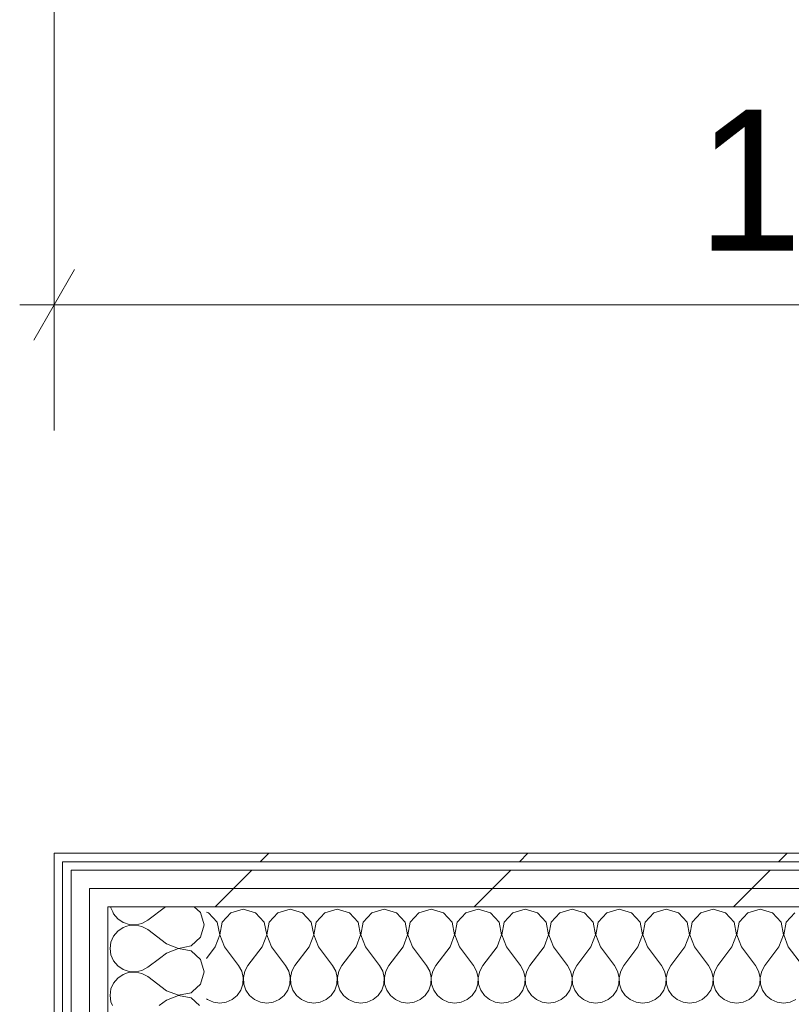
# Model space of a CAD drawing. Header units: millimetres. Extents: x -30280 to 19093, y -17460 to 4378.
# Tile 30 of 188: x -28075 to -27528, y 1594 to 2292. Entities that reach past the tile are written whole.
import ezdxf

# ---------------------------------------------------------------- set-up
doc = ezdxf.new("R2010")
doc.units = ezdxf.units.MM
doc.header["$MEASUREMENT"] = 0
doc.linetypes.add('Wipeout_Contour', pattern=[1000, 0, -1000])
doc.layers.add('Nuevo_06_COT_Generals', color=7, linetype='Continuous')
doc.layers.add('Nuevo_08_E_Envans secs', color=7, linetype='Continuous')
doc.layers.add('Nuevo_06_COT_Generals_Pluma_Nº__1', color=7, linetype='Continuous', lineweight=5)
doc.layers.add('Nuevo_08_E_Envans secs_Pluma_Nº__1', color=7, linetype='Continuous', lineweight=5)
for name, color, linetype, lineweight, true_color in [('Nuevo_08_E_Envans secs_Pluma_Nº__102', 7, 'Continuous', 5, 0xcccccc), ('Nuevo_08_E_Envans secs_Pluma_Nº__171', 171, 'Continuous', 13, 0xaaaaff), ('Nuevo_08_E_Envans secs_Pluma_Nº__177', 7, 'Continuous', 15, 0xf7e046)]:
    doc.layers.add(name, color=color, linetype=linetype, lineweight=lineweight, true_color=true_color)
doc.styles.add('Estilo_Generado_1', font='txt')
doc.dimstyles.new('Estilo_Generado__1', dxfattribs={"dimtxt": 100, "dimasz": 38, "dimexe": 0.18, "dimexo": 300, "dimgap": 0, "dimtad": 1, "dimtih": 1, "dimtoh": 1, "dimlfac": 0.001, "dimzin": 0, "dimdsep": 46, "dimtxsty": 'Estilo_Generado_1', "dimblk": 'ARROWHEAD_2', "dimblk1": 'ARROWHEAD_2', "dimblk2": 'ARROWHEAD_2', "dimcen": 0.09, "dimclrd": 7, "dimclre": 7, "dimclrt": 7, "dimadec": 0, "dimazin": 0, "dimtfac": 1, "dimtdec": 4, "dimtmove": 0, "dimatfit": 3, "dimfxl": 0, "dimtolj": 1, "dimtzin": 0, "dimarcsym": 0})
pattern_1 = [(45, (0, 0), (-183.8478, 183.8478), [195, -65]), (45, (7e-14, 183.85), (-183.8478, 183.8478), [195, -65])]

# ---------------------------------------------------------------- blocks, each defined once
blk = doc.blocks.new('*X427')
at = {"layer": 'Nuevo_08_E_Envans secs_Pluma_Nº__102', "color": 254, "linetype": 'Continuous', "lineweight": 5, "true_color": 0xcccccc}
for p, q in [((-28010.65, 1662.85), (-28010.55, 1662.11)), ((-27971.82, 1662.85), (-27984.51, 1653.33)), ((-27947, 1658.76), (-27951.48, 1662.85)), ((-28010.55, 1662.11), (-28009.32, 1659.32)), ((-27944.51, 1650), (-27947, 1658.76)), ((-28001.65, 1651.65), (-27997.61, 1650.29)), ((-27997.61, 1649.71), (-27999.18, 1649.18)), ((-27997.61, 1650.29), (-27993.02, 1650.07)), ((-27993.02, 1649.93), (-27997.61, 1649.71)), ((-27993.02, 1650.07), (-27988.54, 1651.11)), ((-27988.54, 1648.89), (-27993.02, 1649.93)), ((-27988.54, 1651.11), (-27984.51, 1653.33)), ((-27984.51, 1646.67), (-27988.54, 1648.89)), ((-27947, 1641.24), (-27944.51, 1650)), ((-27971.18, 1636.67), (-27984.51, 1646.67)), ((-27971.18, 1636.67), (-27962.68, 1633.4)), ((-27962.68, 1633.4), (-27953.73, 1635.09)), ((-27953.73, 1635.09), (-27947, 1641.24)), ((-27971.18, 1630), (-27976.22, 1626.22)), ((-27962.68, 1633.27), (-27971.18, 1630)), ((-27953.73, 1631.57), (-27962.68, 1633.27)), ((-27947, 1625.43), (-27953.73, 1631.57)), ((-27944.51, 1616.67), (-27947, 1625.43)), ((-27947, 1607.9), (-27944.51, 1616.67)), ((-27952.7, 1602.7), (-27947, 1607.9))]:
    blk.add_line(p, q, dxfattribs=at)
blk = doc.blocks.new('*X432')
at = {"layer": 'Nuevo_08_E_Envans secs_Pluma_Nº__102', "color": 254, "linetype": 'Continuous', "lineweight": 5, "true_color": 0xcccccc}
for p, q in [((-28009.32, 1659.32), (-28008.69, 1657.9)), ((-28008.69, 1657.9), (-28005.76, 1654.36)), ((-28005.76, 1654.36), (-28001.97, 1651.76)), ((-28001.97, 1651.76), (-28001.65, 1651.65)), ((-27999.18, 1649.18), (-28001.97, 1648.24)), ((-28008.69, 1642.1), (-28010.55, 1637.89)), ((-28005.76, 1645.64), (-28008.69, 1642.1)), ((-28001.97, 1648.24), (-28005.76, 1645.64)), ((-28010.55, 1637.89), (-28011.18, 1633.33)), ((-28011.18, 1633.33), (-28010.55, 1628.78)), ((-28010.55, 1628.78), (-28008.69, 1624.57)), ((-28008.69, 1624.57), (-28005.76, 1621.03)), ((-28005.76, 1621.03), (-28001.97, 1618.43)), ((-27976.22, 1626.22), (-27984.51, 1620)), ((-28001.97, 1614.91), (-28005.76, 1612.3)), ((-28001.97, 1618.43), (-27997.61, 1616.96)), ((-27997.61, 1616.38), (-28001.97, 1614.91)), ((-27997.61, 1616.96), (-27993.02, 1616.73)), ((-27993.02, 1616.6), (-27997.61, 1616.38)), ((-27993.02, 1616.73), (-27988.54, 1617.77)), ((-27988.54, 1615.56), (-27993.02, 1616.6)), ((-27988.54, 1617.77), (-27984.51, 1620)), ((-27984.51, 1613.33), (-27988.54, 1615.56)), ((-28008.69, 1608.76), (-28010.55, 1604.55)), ((-28005.76, 1612.3), (-28008.69, 1608.76)), ((-27971.18, 1603.33), (-27984.51, 1613.33)), ((-28010.55, 1604.55), (-28011.18, 1600)), ((-28011.18, 1600), (-28010.55, 1595.45)), ((-27971.18, 1603.33), (-27962.68, 1600.07)), ((-27962.68, 1599.93), (-27971.18, 1596.67)), ((-27962.68, 1600.07), (-27953.73, 1601.76)), ((-27953.73, 1598.24), (-27962.68, 1599.93)), ((-27953.73, 1601.76), (-27952.7, 1602.7)), ((-28010.55, 1595.45), (-28009.4, 1592.85)), ((-27971.18, 1596.67), (-27976.27, 1592.85)), ((-27947.83, 1592.85), (-27953.73, 1598.24))]:
    blk.add_line(p, q, dxfattribs=at)
blk = doc.blocks.new('Muro_117_1', base_point=(-27904.85, 1700.85))
at = {"layer": 'Nuevo_08_E_Envans secs', "color": 7, "lineweight": 20}
blk.add_blockref('*X432', (0, 0), dxfattribs=at)
at = {"color": 254, "linetype": 'Wipeout_Contour', "lineweight": 0, "ltscale": 84295.287227}
blk.add_wipeout([(-28044.85, 1700.85), (-28050.85, 1700.85), (-28044.85, 1694.85)], dxfattribs=at).dxf.layer = 'Nuevo_08_E_Envans secs'
at = {"color": 254, "linetype": 'Wipeout_Contour', "lineweight": 0, "ltscale": 84242.789512}
blk.add_wipeout([(-28025.85, 1688.85), (-28038.85, 1688.85), (-28025.85, 1675.85)], dxfattribs=at).dxf.layer = 'Nuevo_08_E_Envans secs'
at = {"layer": 'Nuevo_08_E_Envans secs_Pluma_Nº__171', "linetype": 'Continuous', "lineweight": 13, "true_color": 0xaaaaff}
h = blk.add_hatch(dxfattribs=at)
h.set_pattern_fill('Panellat_HPL_0001', color=161, style=0, pattern_type=2)
h.set_pattern_definition(pattern_1)
h.paths.add_polyline_path([(-28044.85, 1700.85), (-28050.85, 1700.85), (-28044.85, 1694.85)])
at = {"layer": 'Nuevo_08_E_Envans secs_Pluma_Nº__177', "linetype": 'Continuous', "lineweight": 15, "true_color": 0xf7e046}
h = blk.add_hatch(dxfattribs=at)
h.set_pattern_fill('Panellat_HPL_0001', color=53, style=0, pattern_type=2)
h.set_pattern_definition(pattern_1)
h.paths.add_polyline_path([(-28025.85, 1688.85), (-28038.85, 1688.85), (-28025.85, 1675.85)])
at = {"color": 254, "linetype": 'Wipeout_Contour', "lineweight": 0, "ltscale": 112344.405734}
blk.add_wipeout([(-28050.85, 1694.85), (-28050.85, -1193.98), (-28044.85, -1191.3), (-28044.85, 1694.85)], dxfattribs=at).dxf.layer = 'Nuevo_08_E_Envans secs'
at = {"color": 254, "linetype": 'Wipeout_Contour', "lineweight": 0, "ltscale": 84201.527948}
blk.add_wipeout([(-28012.85, 1675.85), (-28025.85, 1675.85), (-28012.85, 1662.85)], dxfattribs=at).dxf.layer = 'Nuevo_08_E_Envans secs'
at = {"layer": 'Nuevo_08_E_Envans secs_Pluma_Nº__171', "linetype": 'Continuous', "lineweight": 13, "true_color": 0xaaaaff}
h = blk.add_hatch(dxfattribs=at)
h.set_pattern_fill('Panellat_HPL_0001', color=161, style=0, pattern_type=2)
h.set_pattern_definition(pattern_1)
h.paths.add_polyline_path([(-28050.85, 1694.85), (-28050.85, -1193.98), (-28044.85, -1191.3), (-28044.85, 1694.85)])
at = {"layer": 'Nuevo_08_E_Envans secs_Pluma_Nº__177', "linetype": 'Continuous', "lineweight": 15, "true_color": 0xf7e046}
h = blk.add_hatch(dxfattribs=at)
h.set_pattern_fill('Panellat_HPL_0001', color=53, style=0, pattern_type=2)
h.set_pattern_definition(pattern_1)
h.paths.add_polyline_path([(-28012.85, 1675.85), (-28025.85, 1675.85), (-28012.85, 1662.85)])
at = {"layer": 'Nuevo_08_E_Envans secs', "color": 7, "lineweight": 20}
blk.add_blockref('*X427', (0, 0), dxfattribs=at)
at = {"color": 254, "linetype": 'Wipeout_Contour', "lineweight": 0, "ltscale": 84299.855126}
blk.add_wipeout([(-28050.85, 1694.85), (-28044.85, 1694.85), (-28050.85, 1700.85)], dxfattribs=at).dxf.layer = 'Nuevo_08_E_Envans secs'
at = {"color": 254, "linetype": 'Wipeout_Contour', "lineweight": 0, "ltscale": 112225.659983}
blk.add_wipeout([(-28025.85, 1662.85), (-28025.85, -1182.85), (-28012.85, -1177.06), (-28012.85, 1662.85)], dxfattribs=at).dxf.layer = 'Nuevo_08_E_Envans secs'
at = {"layer": 'Nuevo_08_E_Envans secs_Pluma_Nº__171', "linetype": 'Continuous', "lineweight": 13, "true_color": 0xaaaaff}
h = blk.add_hatch(dxfattribs=at)
h.set_pattern_fill('Panellat_HPL_0001', color=161, style=0, pattern_type=2)
h.set_pattern_definition(pattern_1)
h.paths.add_polyline_path([(-28050.85, 1694.85), (-28044.85, 1694.85), (-28050.85, 1700.85)])
at = {"layer": 'Nuevo_08_E_Envans secs_Pluma_Nº__177', "linetype": 'Continuous', "lineweight": 15, "true_color": 0xf7e046}
h = blk.add_hatch(dxfattribs=at)
h.set_pattern_fill('Panellat_HPL_0001', color=53, style=0, pattern_type=2)
h.set_pattern_definition(pattern_1)
h.paths.add_polyline_path([(-28025.85, 1662.85), (-28025.85, -1182.85), (-28012.85, -1177.06), (-28012.85, 1662.85)])
at = {"layer": 'Nuevo_08_E_Envans secs_Pluma_Nº__1', "color": 7, "linetype": 'Continuous', "lineweight": 5}
for p in [(-28038.85, 1694.85), (-28044.85, -1191.3)]:
    blk.add_line(p, (-28044.85, 1694.85), dxfattribs=at)
at = {"layer": 'Nuevo_08_E_Envans secs_Pluma_Nº__1', "color": 7, "linetype": 'Continuous', "lineweight": 5, "flags": 128}
for points in [[(-28050.85, 1700.85), (-28044.85, 1700.85)], [(-28050.85, 1700.85), (-28050.85, -1193.98)]]:
    blk.add_lwpolyline(points, dxfattribs=at)
at = {"color": 254, "linetype": 'Wipeout_Contour', "lineweight": 0, "ltscale": 84212.674083}
blk.add_wipeout([(-28025.85, 1662.85), (-28012.85, 1662.85), (-28025.85, 1675.85)], dxfattribs=at).dxf.layer = 'Nuevo_08_E_Envans secs'
at = {"layer": 'Nuevo_08_E_Envans secs_Pluma_Nº__177', "linetype": 'Continuous', "lineweight": 15, "true_color": 0xf7e046}
h = blk.add_hatch(dxfattribs=at)
h.set_pattern_fill('Panellat_HPL_0001', color=53, style=0, pattern_type=2)
h.set_pattern_definition(pattern_1)
h.paths.add_polyline_path([(-28025.85, 1662.85), (-28012.85, 1662.85), (-28025.85, 1675.85)])
at = {"layer": 'Nuevo_08_E_Envans secs_Pluma_Nº__1', "color": 7, "linetype": 'Continuous', "lineweight": 5}
for p in [(-27942.85, 1662.85), (-28012.85, -1177.06)]:
    blk.add_line(p, (-28012.85, 1662.85), dxfattribs=at)
at = {"color": 254, "linetype": 'Wipeout_Contour', "lineweight": 0, "ltscale": 112279.624925}
blk.add_wipeout([(-28038.85, 1675.85), (-28038.85, -1188.63), (-28025.85, -1182.85), (-28025.85, 1675.85)], dxfattribs=at).dxf.layer = 'Nuevo_08_E_Envans secs'
at = {"layer": 'Nuevo_08_E_Envans secs_Pluma_Nº__177', "linetype": 'Continuous', "lineweight": 15, "true_color": 0xf7e046}
h = blk.add_hatch(dxfattribs=at)
h.set_pattern_fill('Panellat_HPL_0001', color=53, style=0, pattern_type=2)
h.set_pattern_definition(pattern_1)
h.paths.add_polyline_path([(-28038.85, 1675.85), (-28038.85, -1188.63), (-28025.85, -1182.85), (-28025.85, 1675.85)])
at = {"color": 254, "linetype": 'Wipeout_Contour', "lineweight": 0, "ltscale": 84253.929263}
blk.add_wipeout([(-28038.85, 1675.85), (-28025.85, 1675.85), (-28038.85, 1688.85)], dxfattribs=at).dxf.layer = 'Nuevo_08_E_Envans secs'
at = {"layer": 'Nuevo_08_E_Envans secs_Pluma_Nº__177', "linetype": 'Continuous', "lineweight": 15, "true_color": 0xf7e046}
h = blk.add_hatch(dxfattribs=at)
h.set_pattern_fill('Panellat_HPL_0001', color=53, style=0, pattern_type=2)
h.set_pattern_definition(pattern_1)
h.paths.add_polyline_path([(-28038.85, 1675.85), (-28025.85, 1675.85), (-28038.85, 1688.85)])
at = {"layer": 'Nuevo_08_E_Envans secs_Pluma_Nº__1', "color": 7, "linetype": 'Continuous', "lineweight": 5}
for p, q in [((-28025.85, 1688.85), (-28038.85, 1688.85)), ((-28038.85, -1188.63), (-28038.85, 1688.85)), ((-28025.85, -1182.85), (-28025.85, 1675.85))]:
    blk.add_line(p, q, dxfattribs=at)
blk = doc.blocks.new('*X434')
at = {"layer": 'Nuevo_08_E_Envans secs_Pluma_Nº__102', "color": 254, "linetype": 'Continuous', "lineweight": 5, "true_color": 0xcccccc}
for p, q in [((-27941.24, 1658.7), (-27942.85, 1659.15)), ((-27935.09, 1651.97), (-27941.24, 1658.7)), ((-27925.43, 1658.7), (-27931.57, 1651.97)), ((-27916.67, 1661.19), (-27925.43, 1658.7)), ((-27907.9, 1658.7), (-27916.67, 1661.19)), ((-27901.76, 1651.97), (-27907.9, 1658.7)), ((-27892.1, 1658.7), (-27898.24, 1651.97)), ((-27883.33, 1661.19), (-27892.1, 1658.7)), ((-27874.57, 1658.7), (-27883.33, 1661.19)), ((-27868.43, 1651.97), (-27874.57, 1658.7)), ((-27858.76, 1658.7), (-27864.91, 1651.97)), ((-27850, 1661.19), (-27858.76, 1658.7)), ((-27841.24, 1658.7), (-27850, 1661.19)), ((-27835.09, 1651.97), (-27841.24, 1658.7)), ((-27825.43, 1658.7), (-27831.57, 1651.97)), ((-27816.67, 1661.19), (-27825.43, 1658.7)), ((-27807.9, 1658.7), (-27816.67, 1661.19)), ((-27801.76, 1651.97), (-27807.9, 1658.7)), ((-27792.1, 1658.7), (-27798.24, 1651.97)), ((-27783.33, 1661.19), (-27792.1, 1658.7)), ((-27774.57, 1658.7), (-27783.33, 1661.19)), ((-27768.43, 1651.97), (-27774.57, 1658.7)), ((-27758.76, 1658.7), (-27764.91, 1651.97)), ((-27750, 1661.19), (-27758.76, 1658.7)), ((-27741.24, 1658.7), (-27750, 1661.19)), ((-27735.09, 1651.97), (-27741.24, 1658.7)), ((-27725.43, 1658.7), (-27731.57, 1651.97)), ((-27716.67, 1661.19), (-27725.43, 1658.7)), ((-27707.9, 1658.7), (-27716.67, 1661.19)), ((-27701.76, 1651.97), (-27707.9, 1658.7)), ((-27692.1, 1658.7), (-27698.24, 1651.97)), ((-27683.33, 1661.19), (-27692.1, 1658.7)), ((-27674.57, 1658.7), (-27683.33, 1661.19)), ((-27668.43, 1651.97), (-27674.57, 1658.7)), ((-27658.76, 1658.7), (-27664.91, 1651.97)), ((-27650, 1661.19), (-27658.76, 1658.7)), ((-27641.24, 1658.7), (-27650, 1661.19)), ((-27635.09, 1651.97), (-27641.24, 1658.7)), ((-27625.43, 1658.7), (-27631.57, 1651.97)), ((-27616.67, 1661.19), (-27625.43, 1658.7)), ((-27607.9, 1658.7), (-27616.67, 1661.19)), ((-27601.76, 1651.97), (-27607.9, 1658.7)), ((-27592.1, 1658.7), (-27598.24, 1651.97)), ((-27583.33, 1661.19), (-27592.1, 1658.7)), ((-27574.57, 1658.7), (-27583.33, 1661.19)), ((-27568.43, 1651.97), (-27574.57, 1658.7)), ((-27558.76, 1658.7), (-27564.91, 1651.97)), ((-27550, 1661.19), (-27558.76, 1658.7)), ((-27541.24, 1658.7), (-27550, 1661.19)), ((-27535.09, 1651.97), (-27541.24, 1658.7)), ((-27525.43, 1658.7), (-27531.57, 1651.97)), ((-27933.4, 1643.02), (-27935.09, 1651.97)), ((-27931.57, 1651.97), (-27933.27, 1643.02)), ((-27900.07, 1643.02), (-27901.76, 1651.97)), ((-27898.24, 1651.97), (-27899.93, 1643.02)), ((-27866.73, 1643.02), (-27868.43, 1651.97)), ((-27864.91, 1651.97), (-27866.6, 1643.02)), ((-27833.4, 1643.02), (-27835.09, 1651.97)), ((-27831.57, 1651.97), (-27833.27, 1643.02)), ((-27800.07, 1643.02), (-27801.76, 1651.97)), ((-27798.24, 1651.97), (-27799.93, 1643.02)), ((-27766.73, 1643.02), (-27768.43, 1651.97)), ((-27764.91, 1651.97), (-27766.6, 1643.02)), ((-27733.4, 1643.02), (-27735.09, 1651.97)), ((-27731.57, 1651.97), (-27733.27, 1643.02)), ((-27700.07, 1643.02), (-27701.76, 1651.97)), ((-27698.24, 1651.97), (-27699.93, 1643.02)), ((-27666.73, 1643.02), (-27668.43, 1651.97)), ((-27664.91, 1651.97), (-27666.6, 1643.02)), ((-27633.4, 1643.02), (-27635.09, 1651.97)), ((-27631.57, 1651.97), (-27633.27, 1643.02)), ((-27600.07, 1643.02), (-27601.76, 1651.97)), ((-27598.24, 1651.97), (-27599.93, 1643.02)), ((-27566.73, 1643.02), (-27568.43, 1651.97)), ((-27564.91, 1651.97), (-27566.6, 1643.02)), ((-27533.4, 1643.02), (-27535.09, 1651.97)), ((-27531.57, 1651.97), (-27533.27, 1643.02)), ((-27936.67, 1634.52), (-27933.4, 1643.02)), ((-27933.27, 1643.02), (-27930, 1634.52)), ((-27903.33, 1634.52), (-27900.07, 1643.02)), ((-27899.93, 1643.02), (-27896.67, 1634.52)), ((-27870, 1634.52), (-27866.73, 1643.02)), ((-27866.6, 1643.02), (-27863.33, 1634.52)), ((-27836.67, 1634.52), (-27833.4, 1643.02)), ((-27833.27, 1643.02), (-27830, 1634.52)), ((-27803.33, 1634.52), (-27800.07, 1643.02)), ((-27799.93, 1643.02), (-27796.67, 1634.52)), ((-27770, 1634.52), (-27766.73, 1643.02)), ((-27766.6, 1643.02), (-27763.33, 1634.52)), ((-27736.67, 1634.52), (-27733.4, 1643.02)), ((-27733.27, 1643.02), (-27730, 1634.52)), ((-27703.33, 1634.52), (-27700.07, 1643.02)), ((-27699.93, 1643.02), (-27696.67, 1634.52)), ((-27670, 1634.52), (-27666.73, 1643.02)), ((-27666.6, 1643.02), (-27663.33, 1634.52)), ((-27636.67, 1634.52), (-27633.4, 1643.02)), ((-27633.27, 1643.02), (-27630, 1634.52)), ((-27603.33, 1634.52), (-27600.07, 1643.02)), ((-27599.93, 1643.02), (-27596.67, 1634.52)), ((-27570, 1634.52), (-27566.73, 1643.02)), ((-27566.6, 1643.02), (-27563.33, 1634.52)), ((-27536.67, 1634.52), (-27533.4, 1643.02)), ((-27533.27, 1643.02), (-27530, 1634.52)), ((-27936.67, 1634.52), (-27942.85, 1626.28)), ((-27930, 1634.52), (-27920, 1621.19)), ((-27903.33, 1634.52), (-27913.33, 1621.19)), ((-27896.67, 1634.52), (-27886.67, 1621.19)), ((-27870, 1634.52), (-27880, 1621.19)), ((-27863.33, 1634.52), (-27853.33, 1621.19)), ((-27836.67, 1634.52), (-27846.67, 1621.19)), ((-27830, 1634.52), (-27820, 1621.19)), ((-27803.33, 1634.52), (-27813.33, 1621.19)), ((-27796.67, 1634.52), (-27786.67, 1621.19)), ((-27770, 1634.52), (-27780, 1621.19)), ((-27763.33, 1634.52), (-27753.33, 1621.19)), ((-27736.67, 1634.52), (-27746.67, 1621.19)), ((-27730, 1634.52), (-27720, 1621.19)), ((-27703.33, 1634.52), (-27713.33, 1621.19)), ((-27696.67, 1634.52), (-27686.67, 1621.19)), ((-27670, 1634.52), (-27680, 1621.19)), ((-27663.33, 1634.52), (-27653.33, 1621.19)), ((-27636.67, 1634.52), (-27646.67, 1621.19)), ((-27630, 1634.52), (-27620, 1621.19)), ((-27603.33, 1634.52), (-27613.33, 1621.19)), ((-27596.67, 1634.52), (-27586.67, 1621.19)), ((-27570, 1634.52), (-27580, 1621.19)), ((-27563.33, 1634.52), (-27553.33, 1621.19)), ((-27536.67, 1634.52), (-27546.67, 1621.19)), ((-27530, 1634.52), (-27520, 1621.19)), ((-27917.77, 1617.16), (-27920, 1621.19)), ((-27913.33, 1621.19), (-27915.56, 1617.16)), ((-27884.44, 1617.16), (-27886.67, 1621.19)), ((-27880, 1621.19), (-27882.23, 1617.16)), ((-27851.11, 1617.16), (-27853.33, 1621.19)), ((-27846.67, 1621.19), (-27848.89, 1617.16)), ((-27817.77, 1617.16), (-27820, 1621.19)), ((-27813.33, 1621.19), (-27815.56, 1617.16)), ((-27784.44, 1617.16), (-27786.67, 1621.19)), ((-27780, 1621.19), (-27782.23, 1617.16)), ((-27751.11, 1617.16), (-27753.33, 1621.19)), ((-27746.67, 1621.19), (-27748.89, 1617.16)), ((-27717.77, 1617.16), (-27720, 1621.19)), ((-27713.33, 1621.19), (-27715.56, 1617.16)), ((-27684.44, 1617.16), (-27686.67, 1621.19)), ((-27680, 1621.19), (-27682.23, 1617.16)), ((-27651.11, 1617.16), (-27653.33, 1621.19)), ((-27646.67, 1621.19), (-27648.89, 1617.16)), ((-27617.77, 1617.16), (-27620, 1621.19)), ((-27613.33, 1621.19), (-27615.56, 1617.16)), ((-27584.44, 1617.16), (-27586.67, 1621.19)), ((-27580, 1621.19), (-27582.23, 1617.16)), ((-27551.11, 1617.16), (-27553.33, 1621.19)), ((-27546.67, 1621.19), (-27548.89, 1617.16)), ((-27916.73, 1612.68), (-27917.77, 1617.16)), ((-27915.56, 1617.16), (-27916.6, 1612.68)), ((-27883.4, 1612.68), (-27884.44, 1617.16)), ((-27882.23, 1617.16), (-27883.27, 1612.68)), ((-27850.07, 1612.68), (-27851.11, 1617.16)), ((-27848.89, 1617.16), (-27849.93, 1612.68)), ((-27816.73, 1612.68), (-27817.77, 1617.16)), ((-27815.56, 1617.16), (-27816.6, 1612.68)), ((-27783.4, 1612.68), (-27784.44, 1617.16)), ((-27782.23, 1617.16), (-27783.27, 1612.68)), ((-27750.07, 1612.68), (-27751.11, 1617.16)), ((-27748.89, 1617.16), (-27749.93, 1612.68)), ((-27716.73, 1612.68), (-27717.77, 1617.16)), ((-27715.56, 1617.16), (-27716.6, 1612.68)), ((-27683.4, 1612.68), (-27684.44, 1617.16)), ((-27682.23, 1617.16), (-27683.27, 1612.68)), ((-27650.07, 1612.68), (-27651.11, 1617.16)), ((-27648.89, 1617.16), (-27649.93, 1612.68)), ((-27616.73, 1612.68), (-27617.77, 1617.16)), ((-27615.56, 1617.16), (-27616.6, 1612.68)), ((-27583.4, 1612.68), (-27584.44, 1617.16)), ((-27582.23, 1617.16), (-27583.27, 1612.68)), ((-27550.07, 1612.68), (-27551.11, 1617.16)), ((-27548.89, 1617.16), (-27549.93, 1612.68)), ((-27918.43, 1603.73), (-27916.96, 1608.09)), ((-27916.96, 1608.09), (-27916.73, 1612.68)), ((-27916.6, 1612.68), (-27916.38, 1608.09)), ((-27916.38, 1608.09), (-27914.91, 1603.73)), ((-27885.09, 1603.73), (-27883.62, 1608.09)), ((-27883.62, 1608.09), (-27883.4, 1612.68)), ((-27883.27, 1612.68), (-27883.04, 1608.09)), ((-27883.04, 1608.09), (-27881.57, 1603.73)), ((-27851.76, 1603.73), (-27850.29, 1608.09)), ((-27850.29, 1608.09), (-27850.07, 1612.68)), ((-27849.93, 1612.68), (-27849.71, 1608.09)), ((-27849.71, 1608.09), (-27848.24, 1603.73)), ((-27818.43, 1603.73), (-27816.96, 1608.09)), ((-27816.96, 1608.09), (-27816.73, 1612.68)), ((-27816.6, 1612.68), (-27816.38, 1608.09)), ((-27816.38, 1608.09), (-27814.91, 1603.73)), ((-27785.09, 1603.73), (-27783.62, 1608.09)), ((-27783.62, 1608.09), (-27783.4, 1612.68)), ((-27783.27, 1612.68), (-27783.04, 1608.09)), ((-27783.04, 1608.09), (-27781.57, 1603.73)), ((-27751.76, 1603.73), (-27750.29, 1608.09)), ((-27750.29, 1608.09), (-27750.07, 1612.68)), ((-27749.93, 1612.68), (-27749.71, 1608.09)), ((-27749.71, 1608.09), (-27748.24, 1603.73)), ((-27718.43, 1603.73), (-27716.96, 1608.09)), ((-27716.96, 1608.09), (-27716.73, 1612.68)), ((-27716.6, 1612.68), (-27716.38, 1608.09)), ((-27716.38, 1608.09), (-27714.91, 1603.73)), ((-27685.09, 1603.73), (-27683.62, 1608.09)), ((-27683.62, 1608.09), (-27683.4, 1612.68)), ((-27683.27, 1612.68), (-27683.04, 1608.09)), ((-27683.04, 1608.09), (-27681.57, 1603.73)), ((-27651.76, 1603.73), (-27650.29, 1608.09)), ((-27650.29, 1608.09), (-27650.07, 1612.68)), ((-27649.93, 1612.68), (-27649.71, 1608.09)), ((-27649.71, 1608.09), (-27648.24, 1603.73)), ((-27618.43, 1603.73), (-27616.96, 1608.09)), ((-27616.96, 1608.09), (-27616.73, 1612.68)), ((-27616.6, 1612.68), (-27616.38, 1608.09)), ((-27616.38, 1608.09), (-27614.91, 1603.73)), ((-27585.09, 1603.73), (-27583.62, 1608.09)), ((-27583.62, 1608.09), (-27583.4, 1612.68)), ((-27583.27, 1612.68), (-27583.04, 1608.09)), ((-27583.04, 1608.09), (-27581.57, 1603.73)), ((-27551.76, 1603.73), (-27550.29, 1608.09)), ((-27550.29, 1608.09), (-27550.07, 1612.68)), ((-27549.93, 1612.68), (-27549.71, 1608.09)), ((-27549.71, 1608.09), (-27548.24, 1603.73)), ((-27924.57, 1597.01), (-27921.03, 1599.94)), ((-27921.03, 1599.94), (-27918.43, 1603.73)), ((-27914.91, 1603.73), (-27912.3, 1599.94)), ((-27912.3, 1599.94), (-27908.76, 1597.01)), ((-27891.24, 1597.01), (-27887.7, 1599.94)), ((-27887.7, 1599.94), (-27885.09, 1603.73)), ((-27881.57, 1603.73), (-27878.97, 1599.94)), ((-27878.97, 1599.94), (-27875.43, 1597.01)), ((-27857.9, 1597.01), (-27854.36, 1599.94)), ((-27854.36, 1599.94), (-27851.76, 1603.73)), ((-27848.24, 1603.73), (-27845.64, 1599.94)), ((-27845.64, 1599.94), (-27842.1, 1597.01)), ((-27824.57, 1597.01), (-27821.03, 1599.94)), ((-27821.03, 1599.94), (-27818.43, 1603.73)), ((-27814.91, 1603.73), (-27812.3, 1599.94)), ((-27812.3, 1599.94), (-27808.76, 1597.01)), ((-27791.24, 1597.01), (-27787.7, 1599.94)), ((-27787.7, 1599.94), (-27785.09, 1603.73)), ((-27781.57, 1603.73), (-27778.97, 1599.94)), ((-27778.97, 1599.94), (-27775.43, 1597.01)), ((-27757.9, 1597.01), (-27754.36, 1599.94)), ((-27754.36, 1599.94), (-27751.76, 1603.73)), ((-27748.24, 1603.73), (-27745.64, 1599.94)), ((-27745.64, 1599.94), (-27742.1, 1597.01)), ((-27724.57, 1597.01), (-27721.03, 1599.94)), ((-27721.03, 1599.94), (-27718.43, 1603.73)), ((-27714.91, 1603.73), (-27712.3, 1599.94)), ((-27712.3, 1599.94), (-27708.76, 1597.01)), ((-27691.24, 1597.01), (-27687.7, 1599.94)), ((-27687.7, 1599.94), (-27685.09, 1603.73)), ((-27681.57, 1603.73), (-27678.97, 1599.94)), ((-27678.97, 1599.94), (-27675.43, 1597.01)), ((-27657.9, 1597.01), (-27654.36, 1599.94)), ((-27654.36, 1599.94), (-27651.76, 1603.73)), ((-27648.24, 1603.73), (-27645.64, 1599.94)), ((-27645.64, 1599.94), (-27642.1, 1597.01)), ((-27624.57, 1597.01), (-27621.03, 1599.94)), ((-27621.03, 1599.94), (-27618.43, 1603.73)), ((-27614.91, 1603.73), (-27612.3, 1599.94)), ((-27612.3, 1599.94), (-27608.76, 1597.01)), ((-27591.24, 1597.01), (-27587.7, 1599.94)), ((-27587.7, 1599.94), (-27585.09, 1603.73)), ((-27581.57, 1603.73), (-27578.97, 1599.94)), ((-27578.97, 1599.94), (-27575.43, 1597.01)), ((-27557.9, 1597.01), (-27554.36, 1599.94)), ((-27554.36, 1599.94), (-27551.76, 1603.73)), ((-27548.24, 1603.73), (-27545.64, 1599.94)), ((-27545.64, 1599.94), (-27542.1, 1597.01)), ((-27942.85, 1597.63), (-27942.1, 1597.01)), ((-27942.1, 1597.01), (-27937.89, 1595.15)), ((-27937.89, 1595.15), (-27933.33, 1594.52)), ((-27933.33, 1594.52), (-27928.78, 1595.15)), ((-27928.78, 1595.15), (-27924.57, 1597.01)), ((-27908.76, 1597.01), (-27904.55, 1595.15)), ((-27904.55, 1595.15), (-27900, 1594.52)), ((-27900, 1594.52), (-27895.45, 1595.15)), ((-27895.45, 1595.15), (-27891.24, 1597.01)), ((-27875.43, 1597.01), (-27871.22, 1595.15)), ((-27871.22, 1595.15), (-27866.67, 1594.52)), ((-27866.67, 1594.52), (-27862.11, 1595.15)), ((-27862.11, 1595.15), (-27857.9, 1597.01)), ((-27842.1, 1597.01), (-27837.89, 1595.15)), ((-27837.89, 1595.15), (-27833.33, 1594.52)), ((-27833.33, 1594.52), (-27828.78, 1595.15)), ((-27828.78, 1595.15), (-27824.57, 1597.01)), ((-27808.76, 1597.01), (-27804.55, 1595.15)), ((-27804.55, 1595.15), (-27800, 1594.52)), ((-27800, 1594.52), (-27795.45, 1595.15)), ((-27795.45, 1595.15), (-27791.24, 1597.01)), ((-27775.43, 1597.01), (-27771.22, 1595.15)), ((-27771.22, 1595.15), (-27766.67, 1594.52)), ((-27766.67, 1594.52), (-27762.11, 1595.15)), ((-27762.11, 1595.15), (-27757.9, 1597.01)), ((-27742.1, 1597.01), (-27737.89, 1595.15)), ((-27737.89, 1595.15), (-27733.33, 1594.52)), ((-27733.33, 1594.52), (-27728.78, 1595.15)), ((-27728.78, 1595.15), (-27724.57, 1597.01)), ((-27708.76, 1597.01), (-27704.55, 1595.15)), ((-27704.55, 1595.15), (-27700, 1594.52)), ((-27700, 1594.52), (-27695.45, 1595.15)), ((-27695.45, 1595.15), (-27691.24, 1597.01)), ((-27675.43, 1597.01), (-27671.22, 1595.15)), ((-27671.22, 1595.15), (-27666.67, 1594.52)), ((-27666.67, 1594.52), (-27662.11, 1595.15)), ((-27662.11, 1595.15), (-27657.9, 1597.01)), ((-27642.1, 1597.01), (-27637.89, 1595.15)), ((-27637.89, 1595.15), (-27633.33, 1594.52)), ((-27633.33, 1594.52), (-27628.78, 1595.15)), ((-27628.78, 1595.15), (-27624.57, 1597.01)), ((-27608.76, 1597.01), (-27604.55, 1595.15)), ((-27604.55, 1595.15), (-27600, 1594.52)), ((-27600, 1594.52), (-27595.45, 1595.15)), ((-27595.45, 1595.15), (-27591.24, 1597.01)), ((-27575.43, 1597.01), (-27571.22, 1595.15)), ((-27571.22, 1595.15), (-27566.67, 1594.52)), ((-27566.67, 1594.52), (-27562.11, 1595.15)), ((-27562.11, 1595.15), (-27557.9, 1597.01)), ((-27542.1, 1597.01), (-27537.89, 1595.15)), ((-27537.89, 1595.15), (-27533.33, 1594.52)), ((-27533.33, 1594.52), (-27528.78, 1595.15)), ((-27528.78, 1595.15), (-27524.57, 1597.01))]:
    blk.add_line(p, q, dxfattribs=at)
blk = doc.blocks.new('Muro_118_1', base_point=(-26863.49, 1700.85))
at = {"color": 254, "linetype": 'Wipeout_Contour', "lineweight": 0, "ltscale": 110026.586564}
blk.add_wipeout([(-28044.85, 1694.85), (-26863.49, 1694.85), (-26863.49, 1700.85), (-28044.85, 1700.85)], dxfattribs=at).dxf.layer = 'Nuevo_08_E_Envans secs'
at = {"color": 254, "linetype": 'Wipeout_Contour', "lineweight": 0, "ltscale": 109984.84585}
blk.add_wipeout([(-28025.85, 1675.85), (-26863.49, 1675.85), (-26863.49, 1688.85), (-28025.85, 1688.85)], dxfattribs=at).dxf.layer = 'Nuevo_08_E_Envans secs'
at = {"layer": 'Nuevo_08_E_Envans secs_Pluma_Nº__171', "linetype": 'Continuous', "lineweight": 13, "true_color": 0xaaaaff}
h = blk.add_hatch(dxfattribs=at)
h.set_pattern_fill('Panellat_HPL_0001', color=161, style=0, pattern_type=2)
h.set_pattern_definition(pattern_1)
h.paths.add_polyline_path([(-28044.85, 1694.85), (-26863.49, 1694.85), (-26863.49, 1700.85), (-28044.85, 1700.85)])
at = {"layer": 'Nuevo_08_E_Envans secs_Pluma_Nº__177', "linetype": 'Continuous', "lineweight": 15, "true_color": 0xf7e046}
h = blk.add_hatch(dxfattribs=at)
h.set_pattern_fill('Panellat_HPL_0001', color=53, style=0, pattern_type=2)
h.set_pattern_definition(pattern_1)
h.paths.add_polyline_path([(-28025.85, 1675.85), (-26863.49, 1675.85), (-26863.49, 1688.85), (-28025.85, 1688.85)])
at = {"layer": 'Nuevo_08_E_Envans secs_Pluma_Nº__1', "color": 7, "linetype": 'Continuous', "lineweight": 5}
for p, q in [((-28038.85, 1694.85), (-28044.85, 1694.85)), ((-26863.49, 1694.85), (-28038.85, 1694.85)), ((-28025.85, 1688.85), (-28038.85, 1688.85)), ((-26863.49, 1688.85), (-28025.85, 1688.85))]:
    blk.add_line(p, q, dxfattribs=at)
at = {"layer": 'Nuevo_08_E_Envans secs_Pluma_Nº__1', "color": 7, "linetype": 'Continuous', "lineweight": 5, "flags": 128}
blk.add_lwpolyline([(-26863.49, 1700.85), (-28044.85, 1700.85)], dxfattribs=at)
at = {"color": 254, "linetype": 'Wipeout_Contour', "lineweight": 0, "ltscale": 109955.721047}
blk.add_wipeout([(-28012.85, 1662.85), (-26863.49, 1662.85), (-26863.49, 1675.85), (-28012.85, 1675.85)], dxfattribs=at).dxf.layer = 'Nuevo_08_E_Envans secs'
at = {"layer": 'Nuevo_08_E_Envans secs_Pluma_Nº__177', "linetype": 'Continuous', "lineweight": 15, "true_color": 0xf7e046}
h = blk.add_hatch(dxfattribs=at)
h.set_pattern_fill('Panellat_HPL_0001', color=53, style=0, pattern_type=2)
h.set_pattern_definition(pattern_1)
h.paths.add_polyline_path([(-28012.85, 1662.85), (-26863.49, 1662.85), (-26863.49, 1675.85), (-28012.85, 1675.85)])
at = {"layer": 'Nuevo_08_E_Envans secs_Pluma_Nº__1', "color": 7, "linetype": 'Continuous', "lineweight": 5}
for p, q in [((-28012.85, 1675.85), (-28025.85, 1675.85)), ((-26863.49, 1675.85), (-28012.85, 1675.85)), ((-27942.85, 1662.85), (-28012.85, 1662.85)), ((-26863.49, 1662.85), (-27942.85, 1662.85))]:
    blk.add_line(p, q, dxfattribs=at)
at = {"layer": 'Nuevo_08_E_Envans secs', "color": 7, "lineweight": 20}
blk.add_blockref('*X434', (0, 0), dxfattribs=at)
blk = doc.blocks.new('*D718')
at = {"layer": 'Nuevo_06_COT_Generals_Pluma_Nº__1', "color": 7, "linetype": 'Continuous', "lineweight": 5}
for p, q in [((-28050.85, 2000.85), (-28050.85, 2565.86)), ((-1556.11, 2000.85), (-1556.11, 2565.86)), ((-28036.41, 2553.36), (-28065.28, 2503.36)), ((-1541.68, 2553.36), (-1570.54, 2503.36)), ((-28075.3, 2528.36), (-28050.85, 2528.36)), ((-28050.85, 2528.36), (-1556.11, 2528.36)), ((-1556.11, 2528.36), (390.89, 2528.36))]:
    blk.add_line(p, q, dxfattribs=at)
at = {"layer": 'Nuevo_06_COT_Generals_Pluma_Nº__1', "color": 7, "lineweight": 5, "insert": (-14980.12, 2548.36), "char_height": 100, "attachment_point": 7, "style": 'Estilo_Generado_1'}
blk.add_mtext('\\A1;{\\pql;\\fGotham Book|b0|i0|c0|p0;\\W1.000000;26,49}', dxfattribs=at)
blk = doc.blocks.new('ARROWHEAD_2')
at = {"color": 0, "linetype": 'Continuous', "lineweight": 0}
for p, q in [((-0.378, -0.655), (0.378, 0.655)), ((0, 0), (-1, 0))]:
    blk.add_line(p, q, dxfattribs=at)
blk = doc.blocks.new('*D722')
at = {"layer": 'Nuevo_06_COT_Generals_Pluma_Nº__1', "color": 7, "linetype": 'Continuous', "lineweight": 5}
for p, q in [((-28050.85, 2000.85), (-28050.85, 2127.47)), ((-26863.49, 2000.85), (-26863.49, 2127.47)), ((-28036.41, 2114.97), (-28065.28, 2064.97)), ((-26849.06, 2114.97), (-26877.93, 2064.97)), ((-28075.3, 2089.97), (-28050.85, 2089.97)), ((-28050.85, 2089.97), (-26863.49, 2089.97))]:
    blk.add_line(p, q, dxfattribs=at)
at = {"layer": 'Nuevo_06_COT_Generals_Pluma_Nº__1', "color": 7, "lineweight": 5, "insert": (-27594.56, 2109.97), "char_height": 100, "attachment_point": 7, "style": 'Estilo_Generado_1'}
blk.add_mtext('\\A1;{\\pql;\\fGotham Book|b0|i0|c0|p0;\\W1.000000;1,19}', dxfattribs=at)

msp = doc.modelspace()

# ---------------------------------------------------------------- block references
at = {"layer": 'Nuevo_08_E_Envans secs', "color": 7, "lineweight": 20}
msp.add_blockref('Muro_117_1', (-27904.848, 1700.853), dxfattribs=at)

# ---------------------------------------------------------------- next in the draw order: block references
msp.add_blockref('Muro_118_1', (-26863.495, 1700.853), dxfattribs=at)

# ---------------------------------------------------------------- next in the draw order: dimensions: what is measured, and where the dimension line sits
at = {"layer": 'Nuevo_06_COT_Generals', "color": 7, "linetype": 'Continuous', "lineweight": 5}
for base, p2, picture, middle in [((-1556.109, 2528.361), (-1556.109, 1700.853), '*D718', (-14812.612, 2598.361)), ((-26863.495, 2089.966), (-26863.495, 1700.853), '*D722', (-27465.099, 2159.966))]:
    dim = msp.add_linear_dim(base=base, p1=(-28050.848, 1700.853), p2=p2, dimstyle='Estilo_Generado__1', dxfattribs=at)
    dim.commit()
    dim.dimension.update_dxf_attribs({"geometry": picture, "text_midpoint": middle, "dimtype": 160})

doc.saveas('drawing.dxf')
